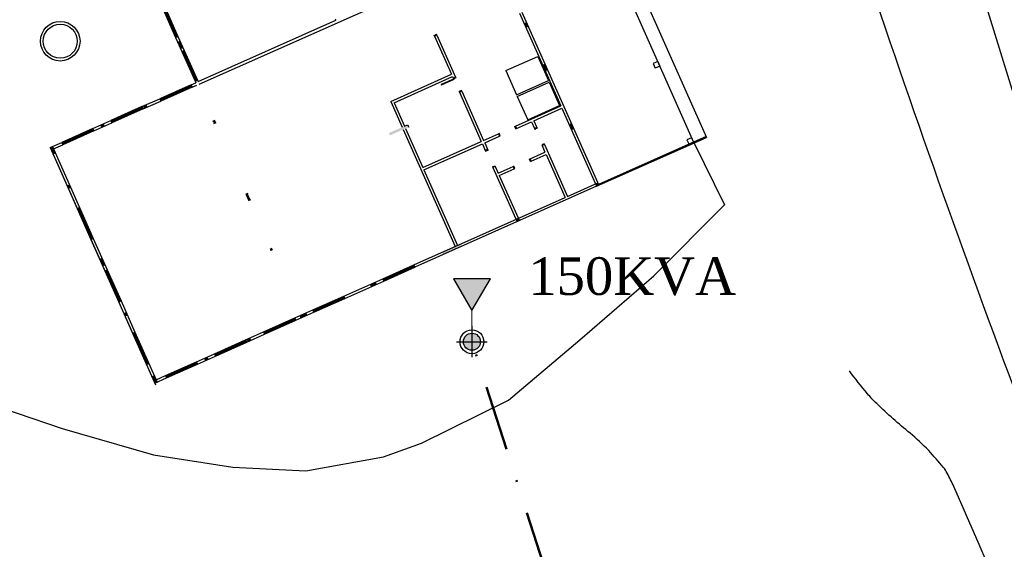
# Model space of a CAD drawing. Header units: millimetres. Extents: x 593 to 1794, y -180 to 570.
# Tile 64 of 71: x 1299 to 1357, y 336 to 367. Entities that reach past the tile are written whole.
import ezdxf

# ---------------------------------------------------------------- set-up
doc = ezdxf.new("R2010")
doc.units = ezdxf.units.MM
doc.header["$MEASUREMENT"] = 0
doc.linetypes.add('DASHDOT', pattern=[25.4, 12.7, -6.35, 0, -6.35])
doc.layers.get('0').update_dxf_attribs({"color": 5, "lineweight": 20})
for name, color, linetype, lineweight in [('Layout - Marco Polo', 252, 'Continuous', 25), ('Layout 01 - Marco Polo', 152, 'Continuous', 25), ('Layout-02 - Marco Polo', 243, 'Continuous', 50), ('Textos - Marco Polo', 143, 'Continuous', 25)]:
    doc.layers.add(name, color=color, linetype=linetype, lineweight=lineweight)
doc.styles.add('TimesNewRoman', font='times.ttf')

msp = doc.modelspace()

# ---------------------------------------------------------------- hatches: boundary and pattern name
at = {"layer": 'Layout - Marco Polo', "linetype": 'Continuous'}
for points in [[(1329.126, 366.778), (1328.989, 366.717), (1329.09, 366.489), (1329.228, 366.55)], [(1308.982, 365.31), (1308.82, 365.675), (1308.682, 365.614), (1308.845, 365.249)], [(1330.203, 364.357), (1330.066, 364.296), (1330.229, 363.931), (1330.366, 363.992)], [(1306.877, 361.801), (1306.816, 361.938), (1306.679, 361.877), (1306.74, 361.74)], [(1310.746, 360.978), (1310.807, 360.841), (1310.944, 360.902), (1310.883, 361.039)], [(1331.891, 360.566), (1331.769, 360.84), (1331.632, 360.779), (1331.754, 360.505)], [(1304.365, 360.683), (1304.304, 360.82), (1304.167, 360.759), (1304.228, 360.622)], [(1321.068, 360.291), (1321.129, 360.154), (1322.225, 360.642), (1322.164, 360.779), (1321.981, 360.697)], [(1301.335, 359.498), (1301.198, 359.437), (1301.36, 359.072), (1301.497, 359.133)], [(1333.375, 357.231), (1333.314, 357.368), (1333.177, 357.307), (1333.238, 357.17)], [(1302.402, 357.1), (1302.341, 357.237), (1302.204, 357.176), (1302.265, 357.039)], [(1312.82, 356.319), (1312.957, 356.38), (1312.794, 356.745), (1312.657, 356.684)], [(1328.716, 355.157), (1328.655, 355.294), (1328.518, 355.233), (1328.579, 355.096)], [(1314.268, 353.433), (1314.207, 353.57), (1314.07, 353.509), (1314.131, 353.372)], [(1325.336, 353.653), (1325.275, 353.79), (1324.178, 353.302), (1324.239, 353.165)], [(1304.415, 352.578), (1304.252, 352.943), (1304.115, 352.882), (1304.278, 352.517)], [(1320.311, 351.416), (1320.25, 351.553), (1319.976, 351.431), (1320.037, 351.294)], [(1305.726, 349.631), (1305.665, 349.768), (1305.528, 349.707), (1305.589, 349.57)], [(1316.245, 349.607), (1316.184, 349.744), (1315.819, 349.581), (1315.88, 349.444)], [(1312.957, 348.143), (1312.896, 348.28), (1312.758, 348.219), (1312.819, 348.082)], [(1310.444, 347.024), (1310.383, 347.161), (1310.246, 347.1), (1310.307, 346.963)], [(1307.475, 345.703), (1307.312, 346.068), (1307.175, 346.007), (1307.338, 345.642)]]:
    msp.add_hatch(color=256, dxfattribs=at).paths.add_polyline_path(points)
at = {"layer": 'Layout 01 - Marco Polo', "linetype": 'Continuous'}
for points in [[(1325.936, 349.886), (1327.016, 351.758), (1324.855, 351.758), (1325.936, 349.886)], [(1326.436, 348.065), (1326.434, 348.109), (1326.428, 348.152), (1326.419, 348.194), (1326.406, 348.236), (1326.389, 348.276), (1326.369, 348.315), (1326.345, 348.352), (1326.319, 348.386), (1326.289, 348.419), (1326.257, 348.448), (1326.223, 348.475), (1326.186, 348.498), (1326.147, 348.518), (1326.107, 348.535), (1326.065, 348.548), (1326.023, 348.557), (1325.979, 348.563), (1325.936, 348.565), (1325.892, 348.563), (1325.849, 348.557), (1325.806, 348.548), (1325.765, 348.535), (1325.725, 348.518), (1325.686, 348.498), (1325.649, 348.475), (1325.614, 348.448), (1325.582, 348.419), (1325.553, 348.386), (1325.526, 348.352), (1325.503, 348.315), (1325.483, 348.276), (1325.466, 348.236), (1325.453, 348.194), (1325.443, 348.152), (1325.438, 348.109), (1325.436, 348.065), (1325.436, 348.065), (1325.438, 348.021), (1325.443, 347.978), (1325.453, 347.936), (1325.466, 347.894), (1325.483, 347.854), (1325.503, 347.815), (1325.526, 347.778), (1325.553, 347.744), (1325.582, 347.712), (1325.614, 347.682), (1325.649, 347.656), (1325.686, 347.632), (1325.725, 347.612), (1325.765, 347.595), (1325.806, 347.582), (1325.849, 347.573), (1325.892, 347.567), (1325.936, 347.565), (1325.979, 347.567), (1326.023, 347.573), (1326.065, 347.582), (1326.107, 347.595), (1326.147, 347.612), (1326.186, 347.632), (1326.223, 347.656), (1326.257, 347.682), (1326.289, 347.712), (1326.319, 347.744), (1326.345, 347.778), (1326.369, 347.815), (1326.389, 347.854), (1326.406, 347.894), (1326.419, 347.936), (1326.428, 347.978), (1326.434, 348.021), (1326.436, 348.065)]]:
    msp.add_hatch(color=256, dxfattribs=at).paths.add_polyline_path(points)

# ---------------------------------------------------------------- linework, layer by layer
msp.add_line((1325.936, 348.08), (1325.936, 349.886))
at = {"layer": 'Layout - Marco Polo'}
for p, q in [((1323.637, 396.078), (1339.679, 360.037)), ((1328.872, 382.35), (1338.928, 359.757)), ((1309.938, 363.163), (1322.5, 368.754)), ((1307.788, 367.624), (1308.561, 365.888)), ((1307.843, 367.649), (1308.615, 365.913)), ((1307.87, 367.661), (1308.643, 365.925)), ((1307.925, 367.685), (1308.698, 365.949)), ((1328.725, 367.311), (1331.144, 361.875)), ((1328.862, 367.372), (1333.375, 357.231)), ((1309.877, 363.3), (1317.962, 366.899)), ((1317.921, 366.99), (1317.962, 366.899)), ((1323.707, 366.041), (1323.72, 366.014)), ((1323.72, 366.014), (1323.857, 366.075)), ((1323.74, 365.968), (1323.877, 366.029)), ((1323.877, 366.029), (1323.857, 366.075)), ((1323.877, 366.029), (1324.975, 363.562)), ((1329.09, 366.489), (1329.228, 366.55)), ((1308.561, 365.888), (1308.698, 365.949)), ((1308.561, 365.888), (1308.926, 365.066)), ((1308.682, 365.614), (1308.82, 365.675)), ((1308.698, 365.949), (1309.064, 365.127)), ((1323.74, 365.968), (1323.72, 366.014)), ((1323.74, 365.968), (1324.736, 363.73)), ((1308.845, 365.249), (1308.982, 365.31)), ((1308.926, 365.066), (1309.064, 365.127)), ((1308.926, 365.066), (1309.699, 363.33)), ((1308.981, 365.091), (1309.754, 363.355)), ((1309.009, 365.103), (1309.781, 363.367)), ((1309.064, 365.127), (1309.836, 363.391)), ((1327.924, 363.945), (1329.797, 364.778)), ((1329.797, 364.778), (1330.427, 363.362)), ((1336.825, 364.48), (1336.551, 364.358)), ((1336.551, 364.358), (1336.673, 364.084)), ((1336.825, 364.48), (1336.947, 364.206)), ((1321.173, 362.144), (1324.736, 363.73)), ((1327.924, 363.945), (1328.555, 362.528)), ((1330.366, 363.992), (1330.229, 363.931)), ((1336.947, 364.206), (1336.673, 364.084)), ((1309.466, 363.117), (1309.74, 363.239)), ((1309.699, 363.33), (1309.836, 363.391)), ((1309.699, 363.33), (1309.74, 363.239)), ((1309.836, 363.391), (1309.877, 363.3)), ((1321.371, 362.068), (1324.797, 363.593)), ((1324.858, 363.455), (1324.127, 363.13)), ((1324.127, 363.13), (1324.139, 363.103)), ((1324.87, 363.428), (1324.139, 363.103)), ((1324.797, 363.593), (1324.838, 363.501)), ((1324.838, 363.501), (1324.975, 363.562)), ((1324.838, 363.501), (1324.858, 363.455)), ((1324.995, 363.516), (1324.858, 363.455)), ((1324.858, 363.455), (1324.87, 363.428)), ((1324.975, 363.562), (1324.995, 363.516)), ((1328.555, 362.528), (1330.427, 363.362)), ((1328.595, 362.437), (1330.468, 363.271)), ((1330.468, 363.271), (1331.078, 361.9)), ((1309.466, 363.117), (1307.638, 362.304)), ((1309.49, 363.062), (1307.663, 362.249)), ((1309.502, 363.035), (1307.675, 362.222)), ((1309.527, 362.98), (1307.699, 362.167)), ((1309.466, 363.117), (1309.527, 362.98)), ((1309.527, 362.98), (1309.801, 363.102)), ((1325.32, 362.786), (1325.183, 362.725)), ((1325.204, 362.679), (1325.183, 362.725)), ((1325.204, 362.679), (1325.341, 362.74)), ((1325.204, 362.679), (1326.485, 359.801)), ((1325.341, 362.74), (1325.32, 362.786)), ((1325.341, 362.74), (1326.622, 359.862)), ((1306.588, 361.836), (1307.638, 362.304)), ((1306.649, 361.699), (1307.699, 362.167)), ((1307.638, 362.304), (1307.699, 362.167)), ((1321.173, 362.144), (1321.844, 360.636)), ((1321.371, 362.068), (1321.981, 360.697)), ((1328.595, 362.437), (1329.205, 361.067)), ((1306.588, 361.836), (1304.761, 361.023)), ((1306.612, 361.781), (1304.785, 360.968)), ((1306.624, 361.754), (1304.797, 360.941)), ((1306.649, 361.699), (1304.822, 360.886)), ((1306.588, 361.836), (1306.649, 361.699)), ((1306.679, 361.877), (1306.74, 361.74)), ((1306.816, 361.938), (1306.877, 361.801)), ((1328.495, 360.696), (1331.144, 361.875)), ((1329.205, 361.067), (1331.078, 361.9)), ((1329.561, 361.006), (1331.205, 361.738)), ((1331.205, 361.738), (1333.238, 357.17)), ((1303.71, 360.555), (1304.761, 361.023)), ((1303.771, 360.418), (1304.822, 360.886)), ((1304.761, 361.023), (1304.822, 360.886)), ((1310.746, 360.978), (1310.883, 361.039)), ((1310.807, 360.841), (1310.944, 360.902)), ((1328.556, 360.559), (1329.423, 360.945)), ((1329.423, 360.945), (1329.596, 360.557)), ((1329.561, 361.006), (1329.733, 360.618)), ((1331.632, 360.779), (1331.769, 360.84)), ((1303.71, 360.555), (1301.883, 359.742)), ((1303.734, 360.5), (1301.907, 359.687)), ((1303.747, 360.473), (1301.919, 359.66)), ((1303.771, 360.418), (1301.944, 359.605)), ((1303.71, 360.555), (1303.771, 360.418)), ((1304.167, 360.759), (1304.228, 360.622)), ((1304.304, 360.82), (1304.365, 360.683)), ((1321.905, 360.499), (1324.955, 353.647)), ((1321.981, 360.697), (1322.164, 360.779)), ((1322.042, 360.56), (1323.059, 358.276)), ((1322.164, 360.779), (1322.225, 360.642)), ((1326.622, 359.862), (1327.49, 360.248)), ((1327.49, 360.248), (1327.563, 360.281)), ((1327.49, 360.248), (1327.551, 360.111)), ((1327.596, 360.132), (1327.535, 360.269)), ((1328.449, 360.675), (1328.495, 360.696)), ((1328.51, 360.538), (1328.449, 360.675)), ((1328.495, 360.696), (1328.556, 360.559)), ((1328.51, 360.538), (1328.556, 360.559)), ((1329.733, 360.618), (1329.596, 360.557)), ((1329.596, 360.557), (1329.629, 360.484)), ((1329.754, 360.572), (1329.617, 360.511)), ((1329.733, 360.618), (1329.754, 360.572)), ((1331.754, 360.505), (1331.891, 360.566)), ((1301.198, 359.437), (1301.883, 359.742)), ((1301.883, 359.742), (1301.944, 359.605)), ((1323.059, 358.276), (1326.485, 359.801)), ((1326.683, 359.725), (1327.551, 360.111)), ((1326.683, 359.725), (1326.856, 359.337)), ((1327.551, 360.111), (1327.596, 360.132)), ((1333.238, 357.17), (1339.679, 360.037)), ((1339.659, 360.082), (1333.355, 357.277)), ((1338.814, 360.013), (1338.54, 359.891)), ((1338.54, 359.891), (1338.662, 359.617)), ((1338.936, 359.739), (1338.662, 359.617)), ((1338.814, 360.013), (1338.936, 359.739)), ((1338.936, 359.739), (1340.739, 356.079)), ((1301.198, 359.437), (1307.38, 345.548)), ((1301.198, 359.437), (1302.784, 355.874)), ((1301.335, 359.498), (1302.921, 355.935)), ((1301.36, 359.072), (1301.497, 359.133)), ((1301.396, 359.361), (1301.944, 359.605)), ((1323.12, 358.139), (1326.546, 359.664)), ((1326.546, 359.664), (1326.719, 359.276)), ((1326.856, 359.337), (1326.719, 359.276)), ((1326.719, 359.276), (1326.739, 359.23)), ((1326.739, 359.23), (1326.876, 359.291)), ((1326.856, 359.337), (1326.888, 359.264)), ((1329.349, 358.777), (1330.216, 359.164)), ((1330.16, 359.658), (1330.023, 359.597)), ((1330.023, 359.597), (1330.044, 359.552)), ((1330.181, 359.613), (1330.044, 359.552)), ((1330.044, 359.552), (1330.216, 359.164)), ((1330.16, 359.658), (1330.181, 359.613)), ((1330.181, 359.613), (1331.533, 356.575)), ((1329.303, 358.757), (1329.349, 358.777)), ((1329.364, 358.62), (1329.303, 358.757)), ((1329.349, 358.777), (1329.41, 358.64)), ((1329.364, 358.62), (1329.41, 358.64)), ((1329.41, 358.64), (1330.277, 359.026)), ((1330.277, 359.026), (1331.396, 356.514)), ((1323.12, 358.139), (1325.092, 353.708)), ((1327.145, 358.317), (1327.283, 358.378)), ((1327.145, 358.317), (1327.166, 358.271)), ((1327.303, 358.332), (1327.166, 358.271)), ((1327.166, 358.271), (1328.579, 355.096)), ((1327.283, 358.378), (1327.303, 358.332)), ((1327.303, 358.332), (1327.476, 357.944)), ((1327.476, 357.944), (1328.344, 358.33)), ((1327.537, 357.807), (1328.405, 358.193)), ((1328.344, 358.33), (1328.417, 358.362)), ((1328.344, 358.33), (1328.405, 358.193)), ((1328.45, 358.213), (1328.389, 358.35)), ((1328.405, 358.193), (1328.45, 358.213)), ((1327.537, 357.807), (1328.716, 355.157)), ((1331.533, 356.575), (1333.314, 357.368)), ((1302.341, 357.237), (1302.204, 357.176)), ((1302.402, 357.1), (1302.265, 357.039)), ((1333.238, 357.17), (1322.595, 352.433)), ((1312.794, 356.745), (1312.659, 356.685)), ((1312.957, 356.38), (1312.822, 356.319)), ((1322.534, 352.57), (1331.396, 356.514)), ((1302.784, 355.874), (1302.921, 355.935)), ((1302.784, 355.874), (1303.597, 354.047)), ((1302.838, 355.898), (1303.652, 354.071)), ((1302.866, 355.911), (1303.679, 354.083)), ((1302.921, 355.935), (1303.734, 354.108)), ((1303.597, 354.047), (1303.734, 354.108)), ((1303.597, 354.047), (1304.41, 352.22)), ((1303.734, 354.108), (1304.547, 352.281)), ((1304.252, 352.943), (1304.115, 352.882)), ((1304.415, 352.578), (1304.278, 352.517)), ((1304.41, 352.22), (1304.547, 352.281)), ((1304.41, 352.22), (1305.223, 350.392)), ((1304.465, 352.244), (1305.278, 350.417)), ((1304.492, 352.256), (1305.306, 350.429)), ((1304.547, 352.281), (1305.36, 350.453)), ((1320.707, 351.756), (1322.534, 352.57)), ((1320.731, 351.702), (1322.558, 352.515)), ((1320.743, 351.674), (1322.57, 352.487)), ((1320.768, 351.619), (1322.595, 352.433)), ((1322.534, 352.57), (1322.595, 352.433)), ((1318.423, 350.74), (1320.707, 351.756)), ((1318.484, 350.603), (1320.768, 351.619)), ((1320.707, 351.756), (1320.768, 351.619)), ((1319.976, 351.431), (1320.037, 351.294)), ((1320.25, 351.553), (1320.311, 351.416)), ((1305.223, 350.392), (1305.36, 350.453)), ((1305.36, 350.453), (1306.174, 348.626)), ((1316.596, 349.927), (1318.423, 350.74)), ((1316.62, 349.872), (1318.447, 350.685)), ((1316.632, 349.844), (1318.459, 350.658)), ((1316.657, 349.79), (1318.484, 350.603)), ((1318.423, 350.74), (1318.484, 350.603)), ((1305.223, 350.392), (1306.037, 348.565)), ((1315.545, 349.459), (1316.596, 349.927)), ((1316.596, 349.927), (1316.657, 349.79)), ((1305.665, 349.768), (1305.528, 349.707)), ((1305.726, 349.631), (1305.589, 349.57)), ((1313.718, 348.646), (1315.545, 349.459)), ((1313.742, 348.591), (1315.569, 349.404)), ((1313.754, 348.563), (1315.582, 349.377)), ((1313.779, 348.509), (1315.606, 349.322)), ((1315.545, 349.459), (1315.606, 349.322)), ((1315.606, 349.322), (1316.657, 349.79)), ((1316.184, 349.744), (1316.245, 349.607)), ((1306.037, 348.565), (1306.174, 348.626)), ((1306.037, 348.565), (1306.85, 346.738)), ((1306.092, 348.59), (1306.905, 346.763)), ((1306.119, 348.602), (1306.932, 346.775)), ((1306.174, 348.626), (1306.987, 346.799)), ((1310.84, 347.365), (1312.667, 348.178)), ((1310.864, 347.31), (1312.692, 348.123)), ((1312.667, 348.178), (1313.718, 348.646)), ((1312.667, 348.178), (1312.728, 348.041)), ((1312.728, 348.041), (1313.779, 348.509)), ((1312.758, 348.219), (1312.819, 348.082)), ((1312.896, 348.28), (1312.957, 348.143)), ((1313.718, 348.646), (1313.779, 348.509)), ((1310.877, 347.283), (1312.704, 348.096)), ((1310.901, 347.228), (1312.728, 348.041)), ((1309.789, 346.897), (1310.84, 347.365)), ((1309.85, 346.76), (1310.901, 347.228)), ((1310.246, 347.1), (1310.307, 346.963)), ((1310.383, 347.161), (1310.444, 347.024)), ((1310.84, 347.365), (1310.901, 347.228)), ((1306.85, 346.738), (1306.987, 346.799)), ((1306.987, 346.799), (1307.475, 345.703)), ((1307.962, 346.084), (1309.789, 346.897)), ((1307.987, 346.029), (1309.814, 346.842)), ((1307.999, 346.002), (1309.826, 346.815)), ((1308.023, 345.947), (1309.85, 346.76)), ((1309.789, 346.897), (1309.85, 346.76)), ((1307.175, 346.007), (1307.312, 346.068)), ((1307.338, 345.642), (1308.023, 345.947)), ((1307.414, 345.84), (1307.962, 346.084)), ((1307.962, 346.084), (1308.023, 345.947))]:
    msp.add_line(p, q, dxfattribs=at)
for points in [[(1348.738, 391.253), (1355.86, 368.5), (1365.103, 338.592), (1367.43, 333.009), (1377.312, 309.537), (1378.492, 306.355), (1390.589, 277.292), (1453.777, 238.012), (1459.664, 229.96), (1461.509, 227.59), (1475.813, 208.385), (1488.309, 188.761)], [(1287.555, 356.73), (1289.472, 353.347), (1291.435, 349.946), (1294.192, 346.399), (1296.604, 344.781), (1301.907, 342.985), (1307.269, 341.446), (1311.915, 340.727), (1316.19, 340.495), (1320.748, 341.315), (1322.98, 342.123), (1328.076, 344.65), (1332.264, 348.181), (1336.606, 351.92)], [(1336.606, 351.92), (1340.739, 356.079)]]:
    msp.add_lwpolyline(points, dxfattribs=at)
for points in [[(1360.789, 337.261, -0.017637), (1342.735, 389.391), (1342.735, 389.391)], [(1361.05, 323.666), (1355.677, 336.192), (1355.677, 336.192), (1354.187, 339.576), (1354.187, 339.576, 0.015683), (1353.797, 340.376), (1353.797, 340.376, 0.051352), (1353.572, 340.713), (1353.572, 340.713, 0.01599), (1352.715, 341.686), (1352.715, 341.686, 0.032112), (1351.621, 342.709), (1351.621, 342.709, -0.01844), (1349.67, 344.438), (1349.67, 344.438, -0.028312), (1349.125, 345.021), (1349.125, 345.021, -0.013253), (1348.068, 346.357), (1348.068, 346.357)]]:
    msp.add_lwpolyline(points, format="xyb", dxfattribs=at)
for radius in [1.16, 1]:
    msp.add_circle((1301.795, 365.669), radius, dxfattribs=at)
at = {"layer": 'Layout 01 - Marco Polo'}
for p, q in [((1325.936, 348.995), (1325.936, 347.165)), ((1325.036, 348.065), (1326.836, 348.065))]:
    msp.add_line(p, q, dxfattribs=at)
msp.add_lwpolyline([(1325.936, 349.886), (1327.016, 351.758), (1324.855, 351.758)], close=True, dxfattribs=at)
for radius in [0.7, 0.5]:
    msp.add_circle((1325.936, 348.065), radius, dxfattribs=at)
at = {"layer": 'Layout-02 - Marco Polo', "linetype": 'DASHDOT', "ltscale": 0.3}
msp.add_line((1337.394, 312.369), (1326.15, 347.399), dxfattribs=at)

# ---------------------------------------------------------------- texts
at = {"layer": 'Textos - Marco Polo', "insert": (1329.236, 350.759), "char_height": 2.2, "width": 15.84, "attachment_point": 7, "line_spacing_factor": 0.9, "style": 'TimesNewRoman'}
msp.add_mtext('150KVA', dxfattribs=at)

doc.saveas('drawing.dxf')
